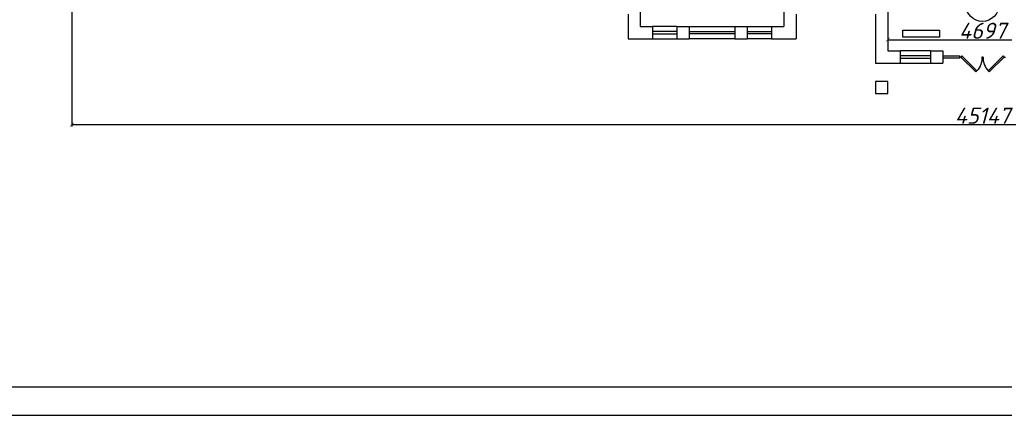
# Model space of a CAD drawing. Header units: millimetres. Extents: x -256102 to 524524, y 9862 to 69256.
# Tile 10 of 33: x -88848 to -64441, y 9862 to 19685. Entities that reach past the tile are written whole.
import ezdxf

# ---------------------------------------------------------------- set-up
doc = ezdxf.new("R2010")
doc.units = ezdxf.units.MM
doc.styles.get("Standard").update_dxf_attribs({"font": 'isocpeui.ttf'})
doc.dimstyles.new('ISO-25', dxfattribs={"dimtxt": 400, "dimasz": 100, "dimexe": 50, "dimexo": 50, "dimgap": 20, "dimtad": 1, "dimdec": 0, "dimtxsty": 'Standard', "dimblk": 'ARCHTICK', "dimcen": 20, "dimclrd": 1, "dimclre": 1, "dimadec": 0, "dimazin": 0, "dimtfac": 1, "dimtdec": 0, "dimtmove": 0, "dimatfit": 3, "dimldrblk": 'ARCHTICK', "dimfxl": 1, "dimarcsym": 0})

# ---------------------------------------------------------------- blocks, each defined once
blk = doc.blocks.new('jfgjhsdf')
blk.add_hatch(color=1).paths.add_polyline_path([(-593, 731), (-637, 687), (0, 50), (44, 94)])
at = {"color": 1}
for p, q in [((0, 1000), (0, 950)), ((0, 50), (0, 0))]:
    blk.add_line(p, q, dxfattribs=at)
blk.add_lwpolyline([(0, 50), (-637, 687), (-593, 731), (44, 94), (0, 50)], dxfattribs=at)
blk.add_arc((-33, 130), 821, 87.662, 132.9147, dxfattribs=at)
blk = doc.blocks.new('_ArchTick')
at = {"color": 0, "linetype": 'ByBlock', "const_width": 0.15}
blk.add_lwpolyline([(-0.5, -0.5), (0.5, 0.5)], dxfattribs=at)
blk = doc.blocks.new('*D3')
at = {"color": 1, "lineweight": -2, "transparency": 16777216}
for p, q in [((-67329, 19187), (-62633, 19187)), ((-67329, 19165), (-67329, 19137)), ((-62633, 19165), (-62633, 19137))]:
    blk.add_line(p, q, dxfattribs=at)
at = {"layer": 'Defpoints', "color": 0, "transparency": 16777216}
for p in [(-67329, 19215), (-62633, 19215), (-62633, 19187)]:
    blk.add_point(p, dxfattribs=at)
at = {"color": 1, "lineweight": -2, "transparency": 16777216, "xscale": 100, "yscale": 100, "zscale": 100, "rotation": 180}
blk.add_blockref('_ArchTick', (-67329, 19187), dxfattribs=at)
at = {"color": 1, "lineweight": -2, "transparency": 16777216, "xscale": 100, "yscale": 100, "zscale": 100}
blk.add_blockref('_ArchTick', (-62633, 19187), dxfattribs=at)
at = {"color": 0, "transparency": 16777216, "insert": (-64981, 19409), "char_height": 400, "attachment_point": 5}
blk.add_mtext('4697', dxfattribs=at)
blk = doc.blocks.new('*D13')
at = {"color": 1, "lineweight": -2, "transparency": 16777216}
for p, q in [((-42407, 20374), (-42407, 17029)), ((-87554, 20071), (-87554, 17029)), ((-87554, 17079), (-42407, 17079))]:
    blk.add_line(p, q, dxfattribs=at)
at = {"layer": 'Defpoints', "color": 0, "transparency": 16777216}
for p in [(-42407, 20424), (-87554, 20121), (-42407, 17079)]:
    blk.add_point(p, dxfattribs=at)
at = {"color": 1, "lineweight": -2, "transparency": 16777216, "xscale": 100, "yscale": 100, "zscale": 100, "rotation": 180}
blk.add_blockref('_ArchTick', (-87554, 17079), dxfattribs=at)
at = {"color": 1, "lineweight": -2, "transparency": 16777216, "xscale": 100, "yscale": 100, "zscale": 100}
blk.add_blockref('_ArchTick', (-42407, 17079), dxfattribs=at)
at = {"color": 0, "transparency": 16777216, "insert": (-64981, 17301), "char_height": 400, "attachment_point": 5}
blk.add_mtext('45147', dxfattribs=at)

msp = doc.modelspace()

# ---------------------------------------------------------------- linework, layer by layer
at = {"lineweight": 30}
for p, q in [((-73464.9, 20954.2), (-73464.9, 19514.9)), ((-67329.1, 20878.4), (-67329.1, 18908.9)), ((-69904.6, 20120.9), (-69904.6, 19514.9)), ((-73767.9, 19817.9), (-73767.9, 19211.9)), ((-69601.6, 19817.9), (-69601.6, 19211.9)), ((-67632.1, 19817.9), (-67632.1, 18605.9)), ((-73464.9, 19514.9), (-73161.9, 19514.9)), ((-73161.9, 19514.9), (-73161.9, 19211.9)), ((-72555.9, 19514.9), (-72555.9, 19211.9)), ((-72555.9, 19514.9), (-72252.9, 19514.9)), ((-72252.9, 19514.9), (-72252.9, 19211.9)), ((-71116.6, 19514.9), (-71116.6, 19211.9)), ((-71116.6, 19514.9), (-70813.6, 19514.9)), ((-70813.6, 19514.9), (-70813.6, 19211.9)), ((-70207.6, 19514.9), (-70207.6, 19211.9)), ((-70207.6, 19514.9), (-69904.6, 19514.9)), ((-73767.9, 19211.9), (-73161.9, 19211.9)), ((-72555.9, 19211.9), (-72252.9, 19211.9)), ((-71116.6, 19211.9), (-70813.6, 19211.9)), ((-70207.6, 19211.9), (-69601.6, 19211.9)), ((-67329.1, 18908.9), (-67026.1, 18908.9)), ((-67026.1, 18908.9), (-67026.1, 18605.9)), ((-66268.6, 18908.9), (-66268.6, 18605.9)), ((-66268.6, 18908.9), (-65965.6, 18908.9)), ((-65965.6, 18908.9), (-65965.6, 18605.9)), ((-67632.1, 18605.9), (-67026.1, 18605.9)), ((-66268.6, 18605.9), (-65965.6, 18605.9))]:
    msp.add_line(p, q, dxfattribs=at)
at = {"color": 1}
for p, q in [((-72555.9, 19514.9), (-73161.9, 19514.9)), ((-72555.9, 19393.7), (-73161.9, 19393.7)), ((-73161.9, 19333.1), (-72555.9, 19333.1)), ((-72252.9, 19514.9), (-71116.6, 19514.9)), ((-72252.9, 19393.7), (-71116.6, 19393.7)), ((-71116.6, 19333.1), (-72252.9, 19333.1)), ((-70813.6, 19514.9), (-70207.6, 19514.9)), ((-70813.6, 19393.7), (-70207.6, 19393.7)), ((-70207.6, 19333.1), (-70813.6, 19333.1)), ((-73161.9, 19211.9), (-72555.9, 19211.9)), ((-71116.6, 19211.9), (-72252.9, 19211.9)), ((-70207.6, 19211.9), (-70813.6, 19211.9)), ((-66268.6, 18908.9), (-67026.1, 18908.9)), ((-66268.6, 18787.7), (-67026.1, 18787.7)), ((-67026.1, 18727.1), (-66268.6, 18727.1)), ((-67026.1, 18605.9), (-66268.6, 18605.9)), ((-65965.6, 18787.7), (-65549, 18787.7)), ((-65549, 18727.1), (-65965.6, 18727.1)), ((-65549, 18787.7), (-65549, 18727.1))]:
    msp.add_line(p, q, dxfattribs=at)
msp.add_lwpolyline([(-102870.6, 69255.7), (-18879, 69255.7), (-18879, 9861.7), (-102870.6, 9861.7), (-102870.6, 69255.7)])
msp.add_lwpolyline([(-100870.8, 68555.8), (-19578.9, 68555.8), (-19578.9, 10561.6), (-100870.8, 10561.6)], close=True)
at = {"lineweight": 30}
for points in [[(-66958.4, 19420.7), (-66045.2, 19420.7), (-66045.2, 19247.4), (-66958.4, 19247.4)], [(-67329.1, 18151.4), (-67632.1, 18151.4), (-67632.1, 17848.4), (-67329.1, 17848.4)]]:
    msp.add_lwpolyline(points, close=True, dxfattribs=at)
at = {"color": 1}
msp.add_circle((-64983.6, 20048.1), 406.8, dxfattribs=at)

# ---------------------------------------------------------------- block references
at = {"yscale": 0.5826923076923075, "zscale": 0.5826923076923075}
for p, xscale, rotation in [((-65549, 18757.4), -0.5826923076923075, 270), ((-64412.8, 18757.4), 0.5826923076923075, 90)]:
    msp.add_blockref('jfgjhsdf', p, dxfattribs=dict(at, xscale=xscale, rotation=rotation))

# ---------------------------------------------------------------- dimensions: what is measured, and where the dimension line sits
for base, p1, p2, picture, middle in [((-42407.4, 17078.8), (-87554.4, 20120.9), (-42407.4, 20423.9), '*D13', (-64980.9, 17301.4)), ((-62632.6260158, 19186.8914877), (-67329.1260158, 19215.4953315), (-62632.6260158, 19215.4953315), '*D3', (-64980.8760158, 19409.4672452))]:
    dim = msp.add_linear_dim(base=base, p1=p1, p2=p2, dimstyle='ISO-25')
    dim.commit()
    dim.dimension.update_dxf_attribs({"geometry": picture, "text_midpoint": middle})

doc.saveas('drawing.dxf')
